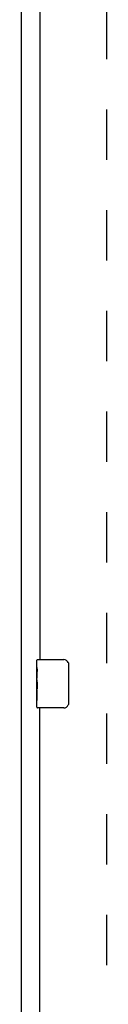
# Model space of a CAD drawing. Header units: inches. Extents: x 0 to 189, y 0 to 122.
# Tile 5 of 19: x 61.29 to 63.04, y 38.39 to 58.71. Entities that reach past the tile are written whole.
import ezdxf

# ---------------------------------------------------------------- set-up
doc = ezdxf.new("R2010")
doc.units = ezdxf.units.IN
doc.header["$LTSCALE"] = 10.388889
doc.header["$MEASUREMENT"] = 0
doc.linetypes.add('HIDDEN', pattern=[0.2, 0.1, -0.1])
doc.layers.get('0').update_dxf_attribs({"linetype": 'CONTINUOUS'})
doc.layers.add('DEFAULT_2', color=8, linetype='HIDDEN')
doc.layers.add('DOOR_ASSEMBLY', color=7, linetype='CONTINUOUS')

msp = doc.modelspace()

# ---------------------------------------------------------------- linework, layer by layer
at = {"color": 3, "linetype": 'Continuous'}
msp.add_line((61.294, 7.112), (61.294, 78.904), dxfattribs=at)
at = {"layer": 'DEFAULT_2', "color": 8, "linetype": 'HIDDEN'}
msp.add_line((63.044, 75.56), (63.044, 14.456), dxfattribs=at)
at = {"layer": 'DOOR_ASSEMBLY', "color": 3, "linetype": 'Continuous'}
for p, q in [((61.669, 70.758), (61.669, 45.508)), ((61.669, 19.258), (61.669, 44.508))]:
    msp.add_line(p, q, dxfattribs=at)
at = {"layer": 'DOOR_ASSEMBLY', "color": 7, "linetype": 'Continuous'}
for p, q in [((61.609, 45.347), (61.609, 45.493)), ((61.609, 45.089), (61.609, 45.346)), ((61.624, 45.508), (62.164, 45.508)), ((62.264, 45.408), (62.264, 44.608)), ((61.615, 45.291), (61.609, 45.291)), ((61.609, 45.123), (61.616, 45.123)), ((61.616, 45.123), (61.616, 45.259)), ((61.609, 44.523), (61.609, 45.086)), ((61.611, 45.06), (61.609, 45.06)), ((61.609, 44.928), (61.615, 44.928)), ((61.609, 44.892), (61.616, 44.892)), ((61.609, 44.829), (61.616, 44.829)), ((61.616, 44.662), (61.616, 44.892)), ((61.609, 44.662), (61.616, 44.662)), ((62.164, 44.508), (61.624, 44.508))]:
    msp.add_line(p, q, dxfattribs=at)
for points in [[(61.609, 45.347), (61.61, 45.343), (61.61, 45.339), (61.611, 45.333), (61.611, 45.327), (61.612, 45.32), (61.613, 45.312), (61.614, 45.304), (61.615, 45.296)], [(62.258, 45.444), (62.26, 45.438), (62.261, 45.432), (62.263, 45.426), (62.264, 45.42), (62.264, 45.414), (62.264, 45.408)], [(61.615, 45.296), (61.615, 45.287), (61.616, 45.278), (61.616, 45.268), (61.616, 45.259)], [(61.609, 45.089), (61.61, 45.081), (61.61, 45.072), (61.611, 45.062)], [(61.611, 45.062), (61.612, 45.051), (61.613, 45.04), (61.614, 45.028), (61.615, 45.016), (61.615, 45.004), (61.616, 44.991), (61.616, 44.978), (61.616, 44.966), (61.616, 44.953), (61.616, 44.94), (61.615, 44.927), (61.615, 44.915), (61.614, 44.903)], [(62.264, 44.608), (62.264, 44.601), (62.264, 44.595), (62.263, 44.589), (62.261, 44.583), (62.26, 44.577), (62.258, 44.571)]]:
    msp.add_lwpolyline(points, dxfattribs=at)
for centre, radius, start, end in [((61.624, 45.493), 0.015, 90, 180), ((62.164, 45.408), 0.1, 21.1999, 90), ((61.624, 44.523), 0.015, 180, 270), ((62.164, 44.608), 0.1, 270, 338.7946)]:
    msp.add_arc(centre, radius, start, end, dxfattribs=at)
msp.add_ellipse((61.872, 44.924), major_axis=(0.263, 0), ratio=0.432808, start_param=3.141593, end_param=3.321581, dxfattribs=at)

doc.saveas('drawing.dxf')
